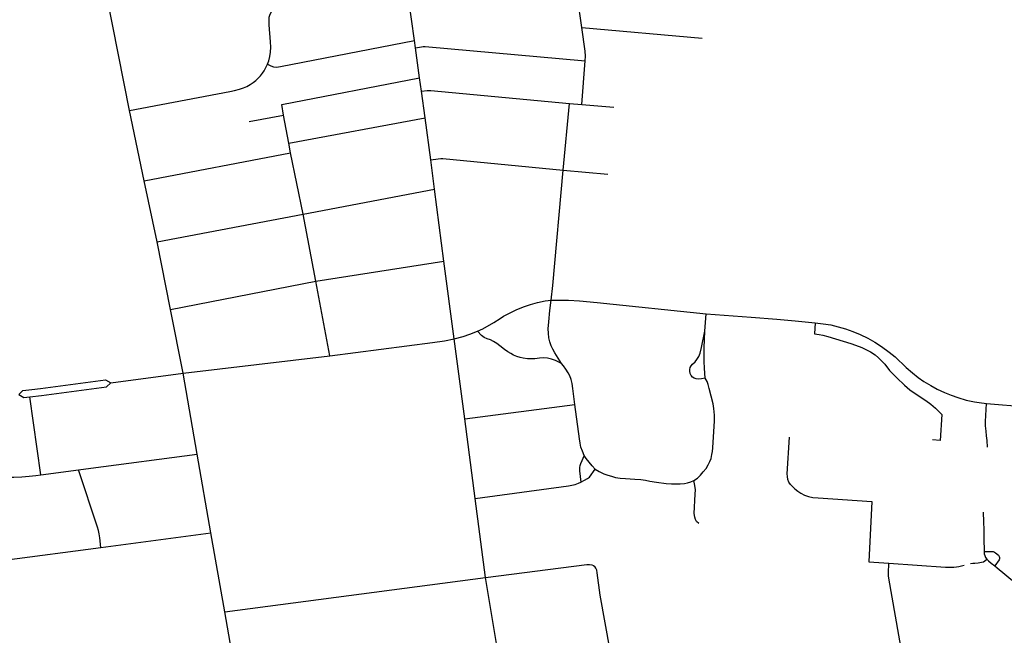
# Model space of a CAD drawing. Extents: x 1410746 to 1533160, y 578873 to 704954.
# Tile 146 of 227: x 1493511 to 1498031, y 637119 to 639944. Entities that reach past the tile are written whole.
import ezdxf

# ---------------------------------------------------------------- set-up
doc = ezdxf.new("R2010")
doc.units = 0
doc.header["$MEASUREMENT"] = 0
doc.layers.add('MC_STREETS', color=254, linetype='CONTINUOUS')

msp = doc.modelspace()

# ---------------------------------------------------------------- linework, layer by layer
at = {"layer": 'MC_STREETS'}
for p, q in [((1494014.93465, 639526.9152), (1493832.42225, 640448.546075)), ((1495323.17505, 639849.38295), (1495287.037825, 640111.922575)), ((1496091.003525, 639908.651475), (1496068.33615, 640070.84135)), ((1496091.003525, 639908.651475), (1496643.7913, 639859.3428)), ((1495327.86205, 639815.331525), (1495323.17505, 639849.38295)), ((1495346.532075, 639676.828725), (1495327.86205, 639815.331525)), ((1496091.55555, 639555.012), (1496106.942275, 639755.77345)), ((1494713.3625, 639555.2394), (1495346.532075, 639676.828725)), ((1495354.99255, 639615.7414), (1495346.532075, 639676.828725)), ((1495371.762825, 639494.214975), (1495354.99255, 639615.7414)), ((1496006.2478, 639253.365375), (1496034.734625, 639559.95435)), ((1496034.734625, 639559.95435), (1496091.55555, 639555.012)), ((1494082.75395, 639204.358125), (1494014.93465, 639526.9152)), ((1494722.2509, 639506.767125), (1494713.3625, 639555.2394)), ((1496091.55555, 639555.012), (1496238.09785, 639542.01045)), ((1494564.8605, 639476.98615), (1494722.2509, 639506.767125)), ((1494746.03935, 639377.038375), (1494722.2509, 639506.767125)), ((1494746.03935, 639377.038375), (1495371.762825, 639494.214975)), ((1495397.488975, 639300.8132), (1495371.762825, 639494.214975)), ((1494754.006925, 639333.7844), (1494746.03935, 639377.038375)), ((1494082.75395, 639204.358125), (1494754.006925, 639333.7844)), ((1494811.40765, 639051.980725), (1494754.006925, 639333.7844)), ((1495415.07285, 639167.205625), (1495397.488975, 639300.8132)), ((1496006.2478, 639253.365375), (1496210.3785, 639234.789025)), ((1494141.062875, 638924.559275), (1494082.75395, 639204.358125)), ((1494811.40765, 639051.980725), (1495415.07285, 639167.205625)), ((1495457.977625, 638836.759275), (1495415.07285, 639167.205625)), ((1494141.062875, 638924.559275), (1494811.40765, 639051.980725)), ((1494869.650075, 638744.04875), (1494811.40765, 639051.980725)), ((1494203.598075, 638614.568725), (1494141.062875, 638924.559275)), ((1494869.650075, 638744.04875), (1495457.977625, 638836.759275)), ((1495504.658125, 638479.40245), (1495457.977625, 638836.759275)), ((1494203.598075, 638614.568725), (1494869.650075, 638744.04875)), ((1494935.127575, 638401.876925), (1494869.650075, 638744.04875)), ((1494260.41995, 638322.039175), (1494203.598075, 638614.568725)), ((1496655.300925, 638514.9844), (1496662.112925, 638594.327425)), ((1495554.333475, 638112.667775), (1495504.658125, 638479.40245)), ((1494260.41995, 638322.039175), (1494935.127575, 638401.876925)), ((1493928.670275, 638278.370675), (1494260.41995, 638322.039175)), ((1494325.561725, 637950.144325), (1494260.41995, 638322.039175)), ((1493607.402325, 637856.269825), (1493557.081925, 638213.4653)), ((1495554.333475, 638112.667775), (1496058.9613, 638178.144525)), ((1497949.4911, 638182.826925), (1498228.25685, 638159.2034)), ((1495600.937625, 637747.498375), (1495554.333475, 638112.667775)), ((1494388.720625, 637589.569725), (1494325.561725, 637950.144325)), ((1493607.402325, 637856.269825), (1493780.053975, 637879.0676)), ((1495649.708775, 637384.019775), (1495600.937625, 637747.498375)), ((1493883.254625, 637522.4878), (1494388.720625, 637589.569725)), ((1494452.216125, 637227.2241), (1494388.720625, 637589.569725)), ((1493441.1042, 637463.808675), (1493883.254625, 637522.4878)), ((1494452.216125, 637227.2241), (1495649.708775, 637384.019775)), ((1495700.44775, 637072.598275), (1495649.708775, 637384.019775)), ((1494519.246975, 636846.760125), (1494452.216125, 637227.2241))]:
    msp.add_line(p, q, dxfattribs=at)
for points in [[(1494647.97465, 639739.4778), (1494653.732125, 639755.999225), (1494658.738625, 639774.52325), (1494662.00225, 639794.545225), (1494663.244475, 639817.829425), (1494661.99285, 639842.611575), (1494656.150625, 639920.17805), (1494655.347175, 639939.83325), (1494656.4797, 639955.6886), (1494659.877275, 639968.9014), (1494666.2949, 639979.471625)], [(1496106.942275, 639755.77345), (1496108.2371, 639776.8125), (1496106.742875, 639799.578125), (1496091.003525, 639908.651475)], [(1494647.97465, 639739.4778), (1494663.995425, 639732.96935), (1494676.26135, 639728.463525), (1494690.279525, 639726.71125), (1494708.3029, 639728.964175), (1495323.17505, 639849.38295)], [(1495327.86205, 639815.331525), (1495354.71405, 639819.74465), (1495363.0387, 639820.4192), (1495372.36015, 639820.495725), (1496106.942275, 639755.77345)], [(1494014.93465, 639526.9152), (1494475.92045, 639614.9512), (1494497.448125, 639619.6696), (1494520.155425, 639625.8625), (1494537.554525, 639631.1707), (1494553.4791, 639637.9534), (1494569.106975, 639646.6566), (1494582.9691, 639655.6474), (1494595.059975, 639665.3791), (1494605.971275, 639675.110775), (1494615.997875, 639686.611875), (1494625.434675, 639698.112975), (1494632.512275, 639709.319175), (1494639.589875, 639721.410075), (1494647.97465, 639739.4778)], [(1495354.99255, 639615.7414), (1495381.3911, 639619.4831), (1495389.92365, 639619.7782), (1495398.586825, 639618.9452), (1496034.734625, 639559.95435)], [(1495397.488975, 639300.8132), (1495432.007025, 639306.024975), (1495443.646575, 639306.722725), (1495452.802125, 639306.711925), (1496006.2478, 639253.365375)], [(1495949.943775, 638656.996825), (1495958.648925, 638725.1498), (1496006.2478, 639253.365375)], [(1495612.342525, 638514.44905), (1495636.64485, 638526.148675), (1495687.5214, 638554.71095), (1495715.98295, 638572.760775), (1495731.924525, 638583.029125), (1495789.568775, 638612.5586), (1495823.866925, 638626.8568), (1495854.9201, 638637.54315), (1495887.8417, 638646.02295), (1495923.007925, 638653.505125), (1495949.943775, 638656.996825)], [(1495997.218525, 638367.15085), (1495966.614225, 638416.051825), (1495957.7868, 638431.9412), (1495950.72485, 638447.477475), (1495944.3691, 638466.1916), (1495940.13195, 638484.55265), (1495937.660275, 638505.032275), (1495936.600975, 638525.5119), (1495939.468725, 638557.73325), (1495944.156625, 638609.6031), (1495949.943775, 638656.996825)], [(1495949.943775, 638656.996825), (1495980.3713, 638657.745025), (1496030.32705, 638656.996825), (1496080.85425, 638653.86335), (1496161.149425, 638646.81305), (1496662.112925, 638594.327425)], [(1496662.112925, 638594.327425), (1496868.021425, 638578.788575), (1496985.73865, 638569.4485), (1497071.05415, 638561.902125), (1497161.7445, 638553.050325)], [(1497161.7445, 638553.050325), (1497159.914725, 638502.586075), (1497180.579975, 638499.8906), (1497198.25025, 638495.99715), (1497219.813975, 638490.306725), (1497326.502425, 638457.994475), (1497348.149275, 638450.71665), (1497375.954275, 638440.45305), (1497398.347575, 638430.00285), (1497416.82205, 638419.366025), (1497437.248225, 638405.8488), (1497453.421, 638393.269975), (1497466.89835, 638379.49315), (1497481.87315, 638363.32035), (1497504.035875, 638335.1677), (1497536.68095, 638300.72565), (1497571.783075, 638267.2461), (1497597.233775, 638245.140775), (1497635.024775, 638219.13925), (1497670.226975, 638197.011675), (1497693.088725, 638180.36235), (1497715.205, 638161.72505), (1497744.030675, 638132.650875), (1497735.8566, 638013.1252), (1497700.927875, 638016.978475)], [(1497161.7445, 638553.050325), (1497198.87695, 638548.470675), (1497233.51235, 638543.26235), (1497268.147775, 638534.929025), (1497301.741525, 638525.033175), (1497335.335275, 638513.314425), (1497368.147775, 638499.772775), (1497403.56445, 638482.32485), (1497435.5957, 638464.616525), (1497467.1061, 638444.304025), (1497501.4811, 638419.304025), (1497528.82485, 638396.908175), (1497580.647775, 638348.7311), (1497608.51235, 638324.251925), (1497635.335275, 638302.897775), (1497661.63735, 638284.6686), (1497693.6686, 638264.876925), (1497722.054025, 638249.251925), (1497755.647775, 638233.88735), (1497786.4251, 638220.744025), (1497816.585275, 638210.710275), (1497856.05585, 638199.051475), (1497893.929025, 638190.658175), (1497915.022775, 638187.01235), (1497949.4911, 638182.826925)], [(1494935.127575, 638401.876925), (1495404.954125, 638462.7215), (1495461.403, 638470.9809), (1495504.658125, 638479.40245)], [(1495504.658125, 638479.40245), (1495546.3487, 638490.163325), (1495577.2338, 638500.458375), (1495612.342525, 638514.44905)], [(1495997.218525, 638367.15085), (1495971.084975, 638380.085625), (1495951.814775, 638386.949), (1495934.128425, 638390.64465), (1495914.558675, 638392.0059), (1495896.70805, 638390.915175), (1495874.99795, 638388.53285), (1495859.4234, 638387.740925), (1495842.265025, 638388.53285), (1495822.5792, 638391.532125), (1495807.68425, 638394.604275), (1495792.1097, 638399.355825), (1495778.119025, 638405.163275), (1495764.92025, 638411.762675), (1495751.111175, 638420.1866), (1495735.56985, 638431.40575), (1495715.028925, 638448.19125), (1495701.038225, 638458.750275), (1495685.72765, 638467.725425), (1495671.209025, 638474.5888), (1495656.314775, 638479.878425), (1495642.876275, 638485.565125), (1495630.0786, 638495.22475), (1495612.342525, 638514.44905)], [(1496658.0228, 638299.1661), (1496640.340925, 638296.49325), (1496624.7991, 638295.38745), (1496615.727825, 638296.395375), (1496607.033175, 638299.3717), (1496599.6011, 638304.12275), (1496592.713625, 638311.3462), (1496588.323275, 638320.75445), (1496586.498125, 638330.83265), (1496587.128775, 638339.2964), (1496589.1457, 638348.3053), (1496593.2176, 638355.8627), (1496599.816825, 638362.994825), (1496611.69615, 638374.005275), (1496619.81685, 638384.243225), (1496627.80295, 638398.479325), (1496633.8284, 638413.94795), (1496639.996175, 638439.66895), (1496655.300925, 638514.9844)], [(1496658.0228, 638299.1661), (1496654.73315, 638345.83805), (1496652.882725, 638375.650525), (1496652.2659, 638407.31345), (1496652.882725, 638438.15395), (1496655.300925, 638514.9844)], [(1496058.9613, 638178.144525), (1496050.457025, 638251.965125), (1496046.6856, 638274.5937), (1496042.094325, 638293.23775), (1496036.55085, 638309.34025), (1496029.14845, 638323.81085), (1496017.6456, 638341.1594), (1496006.9856, 638355.7999), (1495997.218525, 638367.15085)], [(1493506.225775, 638224.677425), (1493525.62315, 638242.328275), (1493566.601825, 638246.753775), (1493606.5836, 638252.11215), (1493905.2056, 638291.42), (1493928.670275, 638278.370675)], [(1496604.83385, 637828.963125), (1496621.943575, 637840.536625), (1496635.832475, 637853.991475), (1496648.419275, 637868.96545), (1496661.2231, 637885.241475), (1496670.7717, 637901.0835), (1496679.45225, 637917.57655), (1496684.443575, 637931.248425), (1496688.56685, 637948.60955), (1496690.736975, 637963.149475), (1496692.4731, 637979.85955), (1496700.56665, 638102.8765), (1496700.3724, 638129.4689), (1496697.2474, 638160.4585), (1496693.601575, 638181.291825), (1496676.13955, 638252.4495), (1496671.387025, 638269.764825), (1496666.041325, 638283.54025), (1496658.0228, 638299.1661)], [(1493557.081925, 638213.4653), (1493610.797, 638220.39075), (1493908.69965, 638259.603925), (1493928.670275, 638278.370675)], [(1493506.225775, 638224.677425), (1493529.01545, 638210.271), (1493557.081925, 638213.4653)], [(1496102.43595, 637944.448775), (1496093.683525, 637964.25565), (1496087.2391, 637983.3079), (1496083.26685, 638001.0612), (1496079.794625, 638021.2001), (1496058.9613, 638178.144525)], [(1497953.055925, 637982.6421), (1497951.1857, 638013.075925), (1497949.4101, 638034.465025), (1497946.874625, 638055.6002), (1497944.7226, 638080.819175), (1497944.7226, 638100.871275), (1497949.4911, 638182.826925)], [(1497068.975225, 637791.368875), (1497057.535925, 637801.745325), (1497049.039825, 637812.067875), (1497042.0159, 637822.69175), (1497037.303225, 637834.4552), (1497034.8003, 637847.41755), (1497034.202925, 637860.1067), (1497044.1191, 638029.0695)], [(1493780.053975, 637879.0676), (1493836.784575, 637885.643975), (1494325.561725, 637950.144325)], [(1496102.43595, 637944.448775), (1496085.180175, 637905.674025), (1496081.68335, 637896.33955), (1496080.73125, 637890.528225), (1496080.58885, 637882.880275), (1496080.975, 637873.40095), (1496086.80425, 637822.2373)], [(1496152.5792, 637882.328), (1496138.977575, 637896.741625), (1496124.56395, 637913.9974), (1496111.774375, 637930.238125), (1496102.43595, 637944.448775)], [(1492701.43515, 637869.6841), (1492797.95375, 637854.176075), (1492823.365825, 637851.68425), (1492847.428425, 637850.9407), (1493445.541825, 637844.76345), (1493483.173925, 637845.049275), (1493520.964425, 637846.856925), (1493554.24455, 637849.79315), (1493585.105975, 637853.32775), (1493607.402325, 637856.269825)], [(1493883.254625, 637522.4878), (1493878.1159, 637566.8933), (1493875.42905, 637584.780225), (1493872.3866, 637600.694575), (1493868.362975, 637615.500825), (1493780.053975, 637879.0676)], [(1496086.80425, 637822.2373), (1496104.094725, 637831.074275), (1496116.608475, 637838.492225), (1496126.865675, 637845.5877), (1496152.5792, 637882.328)], [(1496152.5792, 637882.328), (1496171.053025, 637871.1625), (1496192.1198, 637860.767775), (1496210.2733, 637853.87245), (1496227.336275, 637848.818975), (1496245.963375, 637844.1623), (1496266.8733, 637840.711125), (1496291.234375, 637838.275025), (1496335.08435, 637836.041925), (1496362.28755, 637833.605825), (1496383.1975, 637830.7637), (1496402.68635, 637827.312525), (1496433.284675, 637822.036875), (1496479.017775, 637816.35005), (1496502.97285, 637814.725975), (1496524.085775, 637813.710925), (1496543.168625, 637813.710925), (1496562.04775, 637816.01405), (1496576.8047, 637819.7033), (1496591.344625, 637823.82655), (1496604.83385, 637828.963125)], [(1495600.937625, 637747.498375), (1496030.48365, 637805.12025), (1496045.796425, 637807.823675), (1496060.82705, 637811.80565), (1496076.557375, 637817.378425), (1496086.80425, 637822.2373)], [(1496628.5869, 637632.632725), (1496618.0767, 637641.8817), (1496612.6114, 637650.50005), (1496609.24815, 637662.061275), (1496607.5665, 637677.61635), (1496612.141725, 637767.4156), (1496612.611975, 637787.1512), (1496610.42485, 637806.10665), (1496604.83385, 637828.963125)], [(1497068.975225, 637791.368875), (1497082.7773, 637780.6918), (1497097.100225, 637771.5772), (1497114.0273, 637762.462625), (1497131.2148, 637756.47305), (1497152.30855, 637752.306375), (1497176.2669, 637749.962625), (1497422.570325, 637733.648025), (1497408.68145, 637456.564675), (1497501.179875, 637450.756575)], [(1497933.053525, 637684.31795), (1497935.421875, 637639.47645), (1497936.624, 637602.70745), (1497936.92205, 637562.945275), (1497937.5472, 637503.997875)], [(1497937.5472, 637503.997875), (1497964.932625, 637504.519825), (1497972.966175, 637504.137275), (1497980.104325, 637503.236125), (1497985.207725, 637501.58695), (1497990.012925, 637498.545225), (1498003.8432, 637486.324925), (1498007.356575, 637481.344025), (1498009.0533, 637476.338725), (1498009.0533, 637470.600475), (1498007.268075, 637465.75485), (1497986.66855, 637438.297875)], [(1497937.5472, 637503.997875), (1497938.64915, 637493.052775), (1497940.887025, 637484.847275), (1497944.803275, 637476.4553), (1497950.584425, 637468.249825)], [(1495649.708775, 637384.019775), (1496114.28965, 637443.785525), (1496126.810225, 637444.620225), (1496136.40935, 637443.1595), (1496144.130375, 637439.820675), (1496151.154675, 637434.716775)], [(1496244.6462, 636922.619175), (1496175.311725, 637303.04265), (1496162.323275, 637406.516075), (1496159.531125, 637417.684675), (1496155.901325, 637427.177975), (1496151.154675, 637434.716775)], [(1497597.188275, 636832.63125), (1497501.20945, 637381.157025), (1497499.719925, 637392.6112), (1497499.030875, 637403.7811), (1497501.179875, 637450.756575)], [(1497501.179875, 637450.756575), (1497761.112, 637431.9119), (1497774.1944, 637431.422225), (1497785.764775, 637431.564675), (1497798.2446, 637432.073325), (1497810.61775, 637433.3798), (1497822.068675, 637435.4548), (1497834.826075, 637438.452025), (1497845.689875, 637441.5003)], [(1497875.7535, 637448.259), (1497886.805375, 637450.346925), (1497895.756825, 637451.092875), (1497910.302925, 637451.838825), (1497918.8143, 637452.832575), (1497926.340925, 637454.449675), (1497934.7329, 637457.247), (1497941.26, 637460.976775), (1497950.584425, 637468.249825)], [(1497950.584425, 637468.249825), (1497958.603425, 637460.976775), (1497970.78315, 637451.058275), (1497986.66855, 637438.297875)], [(1497986.66855, 637438.297875), (1497998.235125, 637429.154625), (1498121.292925, 637326.295625), (1498143.428325, 637306.50395), (1498165.824175, 637284.889375), (1498260.355425, 637190.61855), (1498280.667925, 637172.9102), (1498300.08295, 637159.12565), (1498318.949175, 637147.9102), (1498336.280875, 637138.2923), (1498356.07255, 637128.6569), (1498372.855425, 637121.608125), (1498412.43875, 637106.24355), (1498432.230425, 637097.6498), (1498453.324175, 637086.9727), (1498474.93875, 637074.733125), (1498672.595, 636949.733125), (1498731.839375, 636912.229125)]]:
    msp.add_lwpolyline(points, dxfattribs=at)

doc.saveas('drawing.dxf')
